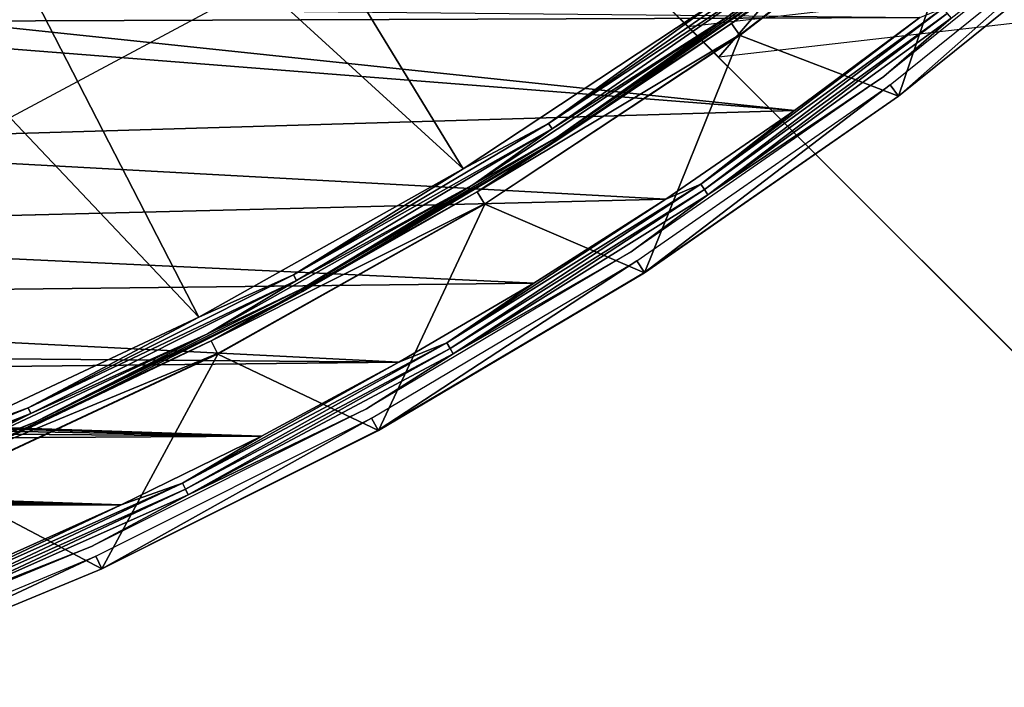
# Model space of a CAD drawing. Header units: millimetres. Extents: x -30.2 to 30.2, y -30.2 to 30.2.
# Tile 101 of 191: x 12 to 18.9, y -28.3 to -23.7. Entities that reach past the tile are written whole.
import ezdxf

# ---------------------------------------------------------------- set-up
doc = ezdxf.new("R2010")
doc.units = ezdxf.units.MM
doc.header["$LTSCALE"] = 81.481481
for name, color, linetype in [('1', 7, 'CONTINUOUS'), ('11', 7, 'CONTINUOUS'), ('242', 7, 'CONTINUOUS'), ('245', 7, 'CONTINUOUS'), ('247', 7, 'CONTINUOUS'), ('248', 7, 'CONTINUOUS'), ('249', 7, 'CONTINUOUS'), ('251', 7, 'CONTINUOUS'), ('252', 7, 'CONTINUOUS'), ('3', 7, 'CONTINUOUS'), ('5', 7, 'CONTINUOUS'), ('64', 7, 'CONTINUOUS'), ('66', 7, 'CONTINUOUS'), ('8', 7, 'CONTINUOUS'), ('81', 7, 'CONTINUOUS'), ('9', 7, 'CONTINUOUS')]:
    doc.layers.add(name, color=color, linetype=linetype)

msp = doc.modelspace()

# ---------------------------------------------------------------- linework, layer by layer
at = {"layer": '1', "color": 251, "linetype": 'Continuous', "true_color": 0x4c4c4c}
msp.add_3dface([(11.9331, -24.3601, 4.4), (-13.694, -23.4164, 4.4), (13.7402, -23.3893, 4.4), (11.9331, -24.3601, 4.4)], dxfattribs=at)
at = {"layer": '11', "color": 4, "linetype": 'Continuous'}
for points in [[(18.7115, -22.4842, -0.1983), (17.0203, -23.7901, -0.1983), (18.1271, -24.215, -119.7983), (18.7115, -22.4842, -0.1983)], [(19.8084, -22.8602, -119.7983), (18.7115, -22.4842, -0.1983), (18.1271, -24.215, -119.7983), (19.8084, -22.8602, -119.7983)], [(17.0203, -23.7901, -0.1983), (15.2384, -24.969, -0.1983), (16.3535, -25.4465, -119.7983), (17.0203, -23.7901, -0.1983)], [(18.1271, -24.215, -119.7983), (17.0203, -23.7901, -0.1983), (16.3535, -25.4465, -119.7983), (18.1271, -24.215, -119.7983)], [(15.2384, -24.969, -0.1983), (13.3751, -26.0147, -0.1983), (14.4965, -26.5483, -119.7983), (15.2384, -24.969, -0.1983)], [(16.3535, -25.4465, -119.7983), (15.2384, -24.969, -0.1983), (14.4965, -26.5483, -119.7983), (16.3535, -25.4465, -119.7983)], [(13.3751, -26.0147, -0.1983), (11.4405, -26.9216, -0.1983), (12.5656, -27.5148, -119.7983), (13.3751, -26.0147, -0.1983)], [(14.4965, -26.5483, -119.7983), (13.3751, -26.0147, -0.1983), (12.5656, -27.5148, -119.7983), (14.4965, -26.5483, -119.7983)], [(12.5656, -27.5148, -119.7983), (11.4405, -26.9216, -0.1983), (10.5707, -28.3412, -119.7983), (12.5656, -27.5148, -119.7983)]]:
    msp.add_3dface(points, dxfattribs=at)
at = {"layer": '242', "color": 25, "linetype": 'Continuous', "true_color": 0x996633}
for points in [[(20.455, -27.5261, -190.4393), (20.4921, -27.5632, -190.273), (13.6427, -20.7138, -212.3913), (20.455, -27.5261, -190.4393)], [(13.6427, -20.7138, -212.3913), (20.4921, -27.5632, -190.273), (20.1284, -27.1995, -190.2479), (13.6427, -20.7138, -212.3913)], [(13.9694, -21.0405, -212.5827), (20.455, -27.5261, -190.4393), (13.6427, -20.7138, -212.3913), (13.9694, -21.0405, -212.5827)], [(20.4761, -27.5472, -189.7559), (16.0945, -23.1656, -170.103), (15.7573, -22.8284, -170.2534), (20.4761, -27.5472, -189.7559)], [(20.139, -27.21, -189.9062), (20.4761, -27.5472, -189.7559), (15.7573, -22.8284, -170.2534), (20.139, -27.21, -189.9062)], [(15.9001, -22.9711, -168.9419), (16.3385, -23.4095, -169.009), (16.8712, -23.9423, -168.4308), (15.9001, -22.9711, -168.9419)], [(16.0027, -23.0738, -168.765), (15.9001, -22.9711, -168.9419), (16.8712, -23.9423, -168.4308), (16.0027, -23.0738, -168.765)], [(16.1232, -23.1943, -168.6123), (16.0027, -23.0738, -168.765), (16.8712, -23.9423, -168.4308), (16.1232, -23.1943, -168.6123)], [(16.656, -23.7271, -168.0341), (16.1232, -23.1943, -168.6123), (16.8712, -23.9423, -168.4308), (16.656, -23.7271, -168.0341)]]:
    msp.add_3dface(points, dxfattribs=at)
at = {"layer": '245', "color": 25, "linetype": 'Continuous', "true_color": 0x996633}
msp.add_3dface([(20.455, -27.5261, -190.4393), (13.9694, -21.0405, -212.5827), (27.5261, -20.455, -190.4393), (20.455, -27.5261, -190.4393)], dxfattribs=at)
at = {"layer": '247', "color": 25, "linetype": 'Continuous', "true_color": 0x996633}
msp.add_3dface([(16.0945, -23.1656, -170.103), (20.4761, -27.5472, -189.7559), (23.1656, -16.0945, -170.103), (16.0945, -23.1656, -170.103)], dxfattribs=at)
at = {"layer": '248', "color": 25, "linetype": 'Continuous', "true_color": 0x996633}
msp.add_3dface([(13.6427, -20.7138, -212.3913), (20.1284, -27.1995, -190.2479), (20.7138, -13.6427, -212.3913), (13.6427, -20.7138, -212.3913)], dxfattribs=at)
at = {"layer": '249', "color": 25, "linetype": 'Continuous', "true_color": 0x996633}
msp.add_3dface([(20.139, -27.21, -189.9062), (15.7573, -22.8284, -170.2534), (27.21, -20.139, -189.9062), (20.139, -27.21, -189.9062)], dxfattribs=at)
at = {"layer": '251', "color": 25, "linetype": 'Continuous', "true_color": 0x996633}
for points in [[(16.8712, -23.9423, -168.4308), (16.3385, -23.4095, -169.009), (23.4095, -16.3385, -169.009), (16.8712, -23.9423, -168.4308)], [(16.8712, -23.9423, -168.4308), (23.4095, -16.3385, -169.009), (19.4074, -23.65, -167.2133), (16.8712, -23.9423, -168.4308)]]:
    msp.add_3dface(points, dxfattribs=at)
at = {"layer": '252', "color": 25, "linetype": 'Continuous', "true_color": 0x996633}
msp.add_3dface([(16.1232, -23.1943, -168.6123), (16.656, -23.7271, -168.0341), (19.1922, -23.4348, -166.8166), (16.1232, -23.1943, -168.6123)], dxfattribs=at)
at = {"layer": '3', "color": 251, "linetype": 'Continuous', "true_color": 0x4c4c4c}
for points in [[(10.6051, -20.627, 6.367), (15.0875, -24.7219, 6.0125), (12.0824, -19.7978, 6.367), (10.6051, -20.627, 6.367)], [(15.0875, -24.7219, 6.0125), (16.8519, -23.5546, 6.0125), (12.0824, -19.7978, 6.367), (15.0875, -24.7219, 6.0125)], [(9.0711, -21.3461, 6.367), (13.2427, -25.7572, 6.0125), (10.6051, -20.627, 6.367), (9.0711, -21.3461, 6.367)], [(13.2427, -25.7572, 6.0125), (15.0875, -24.7219, 6.0125), (10.6051, -20.627, 6.367), (13.2427, -25.7572, 6.0125)], [(11.3272, -26.6552, 6.0125), (13.2427, -25.7572, 6.0125), (9.0711, -21.3461, 6.367), (11.3272, -26.6552, 6.0125)]]:
    msp.add_3dface(points, dxfattribs=at)
at = {"layer": '5', "color": 251, "linetype": 'Continuous', "true_color": 0x4c4c4c}
for points in [[(16.9603, -23.7062, 5.8165), (18.7082, -22.4802, 0.2035), (18.6455, -22.4049, 5.8165), (16.9603, -23.7062, 5.8165)], [(17.0173, -23.7858, 0.2035), (18.7082, -22.4802, 0.2035), (16.9603, -23.7062, 5.8165), (17.0173, -23.7858, 0.2035)], [(15.1846, -24.8809, 5.8165), (17.0173, -23.7858, 0.2035), (16.9603, -23.7062, 5.8165), (15.1846, -24.8809, 5.8165)], [(15.2357, -24.9646, 0.2035), (17.0173, -23.7858, 0.2035), (15.1846, -24.8809, 5.8165), (15.2357, -24.9646, 0.2035)], [(13.3279, -25.923, 5.8165), (15.2357, -24.9646, 0.2035), (15.1846, -24.8809, 5.8165), (13.3279, -25.923, 5.8165)], [(13.3727, -26.0101, 0.2035), (15.2357, -24.9646, 0.2035), (13.3279, -25.923, 5.8165), (13.3727, -26.0101, 0.2035)], [(11.4001, -26.8267, 5.8165), (13.3727, -26.0101, 0.2035), (13.3279, -25.923, 5.8165), (11.4001, -26.8267, 5.8165)], [(11.4384, -26.9169, 0.2035), (13.3727, -26.0101, 0.2035), (11.4001, -26.8267, 5.8165), (11.4384, -26.9169, 0.2035)]]:
    msp.add_3dface(points, dxfattribs=at)
at = {"layer": '64', "color": 251, "linetype": 'Continuous', "true_color": 0x4c4c4c}
for points in [[(11.4832, -23.6914, -126), (11.8269, -23.6023, -126), (18.2756, -23.6638, -126), (11.4832, -23.6914, -126)], [(11.152, -23.8223, -126), (11.4832, -23.6914, -126), (17.4003, -24.3149, -126), (11.152, -23.8223, -126)], [(17.4003, -24.3149, -126), (11.4832, -23.6914, -126), (18.2756, -23.6638, -126), (17.4003, -24.3149, -126)], [(9.4461, -24.5486, -126), (11.152, -23.8223, -126), (17.4003, -24.3149, -126), (9.4461, -24.5486, -126)], [(16.5029, -24.9326, -126), (9.4461, -24.5486, -126), (17.4003, -24.3149, -126), (16.5029, -24.9326, -126)], [(7.6986, -25.1515, -126), (9.4461, -24.5486, -126), (16.5029, -24.9326, -126), (7.6986, -25.1515, -126)], [(15.5814, -25.5185, -126), (7.6986, -25.1515, -126), (16.5029, -24.9326, -126), (15.5814, -25.5185, -126)], [(5.9086, -25.6311, -126), (7.6986, -25.1515, -126), (15.5814, -25.5185, -126), (5.9086, -25.6311, -126)], [(14.6391, -26.0706, -126), (5.9086, -25.6311, -126), (15.5814, -25.5185, -126), (14.6391, -26.0706, -126)], [(4.0937, -25.9828, -126), (5.9086, -25.6311, -126), (14.6391, -26.0706, -126), (4.0937, -25.9828, -126)], [(2.2532, -26.2067, -126), (4.0937, -25.9828, -126), (14.6391, -26.0706, -126), (2.2532, -26.2067, -126)], [(13.6792, -26.5869, -126), (2.2532, -26.2067, -126), (14.6391, -26.0706, -126), (13.6792, -26.5869, -126)], [(1.901, -26.2589, -126), (2.2532, -26.2067, -126), (13.6792, -26.5869, -126), (1.901, -26.2589, -126)], [(1.5587, -26.3537, -126), (1.901, -26.2589, -126), (13.6792, -26.5869, -126), (1.5587, -26.3537, -126)], [(1.2306, -26.4895, -126), (1.5587, -26.3537, -126), (13.6792, -26.5869, -126), (1.2306, -26.4895, -126)], [(0.9208, -26.665, -126), (1.2306, -26.4895, -126), (13.6792, -26.5869, -126), (0.9208, -26.665, -126)], [(12.7, -27.0681, -126), (0.9208, -26.665, -126), (13.6792, -26.5869, -126), (12.7, -27.0681, -126)], [(0.7063, -26.7833, -126), (0.9208, -26.665, -126), (12.7, -27.0681, -126), (0.7063, -26.7833, -126)], [(0.4799, -26.8686, -126), (0.7063, -26.7833, -126), (12.7, -27.0681, -126), (0.4799, -26.8686, -126)], [(0.242, -26.9208, -126), (0.4799, -26.8686, -126), (12.7, -27.0681, -126), (0.242, -26.9208, -126)], [(-12.6936, -27.0711, -126), (0, -26.9381, -126), (12.7, -27.0681, -126), (-12.6936, -27.0711, -126)], [(0, -26.9381, -126), (0.242, -26.9208, -126), (12.7, -27.0681, -126), (0, -26.9381, -126)], [(11.7015, -27.5145, -126), (-12.6936, -27.0711, -126), (12.7, -27.0681, -126), (11.7015, -27.5145, -126)]]:
    msp.add_3dface(points, dxfattribs=at)
at = {"layer": '66', "color": 251, "linetype": 'Continuous', "true_color": 0x4c4c4c}
for points in [[(19.6948, -22.729, -125.9283), (18.0232, -24.0761, -125.9283), (18.4927, -23.6696, -125.9588), (19.6948, -22.729, -125.9283)], [(16.7466, -24.8278, -125.9953), (18.2756, -23.6638, -126), (18.4377, -23.5991, -125.9953), (16.7466, -24.8278, -125.9953)], [(16.7466, -24.8278, -125.9953), (18.4377, -23.5991, -125.9953), (16.7726, -24.8663, -125.9814), (16.7466, -24.8278, -125.9953)], [(18.4377, -23.5991, -125.9953), (18.4663, -23.6358, -125.9814), (16.7726, -24.8663, -125.9814), (18.4377, -23.5991, -125.9953)], [(18.4663, -23.6358, -125.9814), (16.7965, -24.9019, -125.9588), (16.7726, -24.8663, -125.9814), (18.4663, -23.6358, -125.9814)], [(18.4927, -23.6696, -125.9588), (16.7965, -24.9019, -125.9588), (18.4663, -23.6358, -125.9814), (18.4927, -23.6696, -125.9588)], [(17.4003, -24.3149, -126), (18.2756, -23.6638, -126), (16.7466, -24.8278, -125.9953), (17.4003, -24.3149, -126)], [(18.4927, -23.6696, -125.9588), (18.0232, -24.0761, -125.9283), (16.7965, -24.9019, -125.9588), (18.4927, -23.6696, -125.9588)], [(18.0232, -24.0761, -125.9283), (16.2597, -25.3006, -125.9283), (16.7965, -24.9019, -125.9588), (18.0232, -24.0761, -125.9283)], [(16.5029, -24.9326, -126), (17.4003, -24.3149, -126), (16.7466, -24.8278, -125.9953), (16.5029, -24.9326, -126)], [(14.9739, -25.9355, -125.9953), (16.5029, -24.9326, -126), (16.7466, -24.8278, -125.9953), (14.9739, -25.9355, -125.9953)], [(14.9739, -25.9355, -125.9953), (16.7466, -24.8278, -125.9953), (14.9971, -25.9758, -125.9814), (14.9739, -25.9355, -125.9953)], [(16.7466, -24.8278, -125.9953), (16.7726, -24.8663, -125.9814), (14.9971, -25.9758, -125.9814), (16.7466, -24.8278, -125.9953)], [(16.7726, -24.8663, -125.9814), (15.0186, -26.0129, -125.9588), (14.9971, -25.9758, -125.9814), (16.7726, -24.8663, -125.9814)], [(16.7965, -24.9019, -125.9588), (15.0186, -26.0129, -125.9588), (16.7726, -24.8663, -125.9814), (16.7965, -24.9019, -125.9588)], [(15.5814, -25.5185, -126), (16.5029, -24.9326, -126), (14.9739, -25.9355, -125.9953), (15.5814, -25.5185, -126)], [(16.7965, -24.9019, -125.9588), (16.2597, -25.3006, -125.9283), (15.0186, -26.0129, -125.9588), (16.7965, -24.9019, -125.9588)], [(16.2597, -25.3006, -125.9283), (14.4133, -26.396, -125.9283), (15.0186, -26.0129, -125.9588), (16.2597, -25.3006, -125.9283)], [(14.6391, -26.0706, -126), (15.5814, -25.5185, -126), (14.9739, -25.9355, -125.9953), (14.6391, -26.0706, -126)], [(13.1282, -26.9168, -125.9953), (14.6391, -26.0706, -126), (14.9739, -25.9355, -125.9953), (13.1282, -26.9168, -125.9953)], [(13.1282, -26.9168, -125.9953), (14.9739, -25.9355, -125.9953), (13.1486, -26.9586, -125.9814), (13.1282, -26.9168, -125.9953)], [(14.9739, -25.9355, -125.9953), (14.9971, -25.9758, -125.9814), (13.1486, -26.9586, -125.9814), (14.9739, -25.9355, -125.9953)], [(14.9971, -25.9758, -125.9814), (13.1674, -26.9972, -125.9588), (13.1486, -26.9586, -125.9814), (14.9971, -25.9758, -125.9814)], [(15.0186, -26.0129, -125.9588), (13.1674, -26.9972, -125.9588), (14.9971, -25.9758, -125.9814), (15.0186, -26.0129, -125.9588)], [(15.0186, -26.0129, -125.9588), (14.4133, -26.396, -125.9283), (13.1674, -26.9972, -125.9588), (15.0186, -26.0129, -125.9588)], [(13.6792, -26.5869, -126), (14.6391, -26.0706, -126), (13.1282, -26.9168, -125.9953), (13.6792, -26.5869, -126)], [(14.4133, -26.396, -125.9283), (12.4935, -27.357, -125.9283), (13.1674, -26.9972, -125.9588), (14.4133, -26.396, -125.9283)], [(12.7, -27.0681, -126), (13.6792, -26.5869, -126), (13.1282, -26.9168, -125.9953), (12.7, -27.0681, -126)], [(11.2186, -27.7671, -125.9953), (12.7, -27.0681, -126), (13.1282, -26.9168, -125.9953), (11.2186, -27.7671, -125.9953)], [(11.2186, -27.7671, -125.9953), (13.1282, -26.9168, -125.9953), (11.236, -27.8101, -125.9814), (11.2186, -27.7671, -125.9953)], [(13.1282, -26.9168, -125.9953), (13.1486, -26.9586, -125.9814), (11.236, -27.8101, -125.9814), (13.1282, -26.9168, -125.9953)], [(13.1486, -26.9586, -125.9814), (11.2521, -27.8499, -125.9588), (11.236, -27.8101, -125.9814), (13.1486, -26.9586, -125.9814)], [(13.1674, -26.9972, -125.9588), (11.2521, -27.8499, -125.9588), (13.1486, -26.9586, -125.9814), (13.1674, -26.9972, -125.9588)], [(13.1674, -26.9972, -125.9588), (12.4935, -27.357, -125.9283), (11.2521, -27.8499, -125.9588), (13.1674, -26.9972, -125.9588)], [(11.7015, -27.5145, -126), (12.7, -27.0681, -126), (11.2186, -27.7671, -125.9953), (11.7015, -27.5145, -126)], [(12.4935, -27.357, -125.9283), (10.5101, -28.1786, -125.9283), (11.2521, -27.8499, -125.9588), (12.4935, -27.357, -125.9283)]]:
    msp.add_3dface(points, dxfattribs=at)
at = {"layer": '8', "color": 251, "linetype": 'Continuous', "true_color": 0x4c4c4c}
for points in [[(17.3854, -23.2242, 6.0031), (16.8519, -23.5546, 6.0125), (15.6843, -24.4053, 6.0031), (17.3854, -23.2242, 6.0031)], [(17.3854, -23.2242, 6.0031), (15.6843, -24.4053, 6.0031), (17.4122, -23.26, 5.9821), (17.3854, -23.2242, 6.0031)], [(17.4122, -23.26, 5.9821), (15.6843, -24.4053, 6.0031), (15.7085, -24.4429, 5.9821), (17.4122, -23.26, 5.9821)], [(17.4122, -23.26, 5.9821), (15.7085, -24.4429, 5.9821), (16.9283, -23.6614, 5.9508), (17.4122, -23.26, 5.9821)], [(16.8519, -23.5546, 6.0125), (15.0875, -24.7219, 6.0125), (15.6843, -24.4053, 6.0031), (16.8519, -23.5546, 6.0125)], [(16.9283, -23.6614, 5.9508), (15.7085, -24.4429, 5.9821), (15.156, -24.834, 5.9508), (16.9283, -23.6614, 5.9508)], [(15.6843, -24.4053, 6.0031), (15.0875, -24.7219, 6.0125), (13.9033, -25.462, 6.0031), (15.6843, -24.4053, 6.0031)], [(15.6843, -24.4053, 6.0031), (13.9033, -25.462, 6.0031), (15.7085, -24.4429, 5.9821), (15.6843, -24.4053, 6.0031)], [(15.7085, -24.4429, 5.9821), (13.9033, -25.462, 6.0031), (13.9247, -25.5013, 5.9821), (15.7085, -24.4429, 5.9821)], [(15.7085, -24.4429, 5.9821), (13.9247, -25.5013, 5.9821), (15.156, -24.834, 5.9508), (15.7085, -24.4429, 5.9821)], [(15.0875, -24.7219, 6.0125), (13.2427, -25.7572, 6.0125), (13.9033, -25.462, 6.0031), (15.0875, -24.7219, 6.0125)], [(15.156, -24.834, 5.9508), (13.9247, -25.5013, 5.9821), (13.3028, -25.874, 5.9508), (15.156, -24.834, 5.9508)], [(13.9033, -25.462, 6.0031), (13.2427, -25.7572, 6.0125), (12.0514, -26.389, 6.0031), (13.9033, -25.462, 6.0031)], [(13.9033, -25.462, 6.0031), (12.0514, -26.389, 6.0031), (13.9247, -25.5013, 5.9821), (13.9033, -25.462, 6.0031)], [(13.9247, -25.5013, 5.9821), (12.0514, -26.389, 6.0031), (12.07, -26.4297, 5.9821), (13.9247, -25.5013, 5.9821)], [(13.9247, -25.5013, 5.9821), (12.07, -26.4297, 5.9821), (13.3028, -25.874, 5.9508), (13.9247, -25.5013, 5.9821)], [(13.2427, -25.7572, 6.0125), (11.3272, -26.6552, 6.0125), (12.0514, -26.389, 6.0031), (13.2427, -25.7572, 6.0125)], [(13.3028, -25.874, 5.9508), (12.07, -26.4297, 5.9821), (11.3786, -26.7761, 5.9508), (13.3028, -25.874, 5.9508)], [(12.0514, -26.389, 6.0031), (11.3272, -26.6552, 6.0125), (10.1382, -27.1815, 6.0031), (12.0514, -26.389, 6.0031)], [(12.0514, -26.389, 6.0031), (10.1382, -27.1815, 6.0031), (12.07, -26.4297, 5.9821), (12.0514, -26.389, 6.0031)], [(12.07, -26.4297, 5.9821), (10.1382, -27.1815, 6.0031), (10.1538, -27.2234, 5.9821), (12.07, -26.4297, 5.9821)], [(12.07, -26.4297, 5.9821), (10.1538, -27.2234, 5.9821), (11.3786, -26.7761, 5.9508), (12.07, -26.4297, 5.9821)]]:
    msp.add_3dface(points, dxfattribs=at)
at = {"layer": '81', "color": 251, "linetype": 'Continuous', "true_color": 0x4c4c4c}
for points in [[(18.068, -24.136, -125.7544), (19.7438, -22.7855, -125.7544), (18.126, -24.2135, -120.2035), (18.068, -24.136, -125.7544)], [(18.126, -24.2135, -120.2035), (19.7438, -22.7855, -125.7544), (19.8072, -22.8587, -120.2035), (18.126, -24.2135, -120.2035)], [(16.3001, -25.3634, -125.7544), (18.068, -24.136, -125.7544), (16.3525, -25.4449, -120.2035), (16.3001, -25.3634, -125.7544)], [(16.3525, -25.4449, -120.2035), (18.068, -24.136, -125.7544), (18.126, -24.2135, -120.2035), (16.3525, -25.4449, -120.2035)], [(14.4491, -26.4616, -125.7544), (16.3001, -25.3634, -125.7544), (14.4956, -26.5467, -120.2035), (14.4491, -26.4616, -125.7544)], [(14.4956, -26.5467, -120.2035), (16.3001, -25.3634, -125.7544), (16.3525, -25.4449, -120.2035), (14.4956, -26.5467, -120.2035)], [(12.5246, -27.425, -125.7544), (14.4491, -26.4616, -125.7544), (12.5648, -27.5131, -120.2035), (12.5246, -27.425, -125.7544)], [(12.5648, -27.5131, -120.2035), (14.4491, -26.4616, -125.7544), (14.4956, -26.5467, -120.2035), (12.5648, -27.5131, -120.2035)], [(10.5362, -28.2486, -125.7544), (12.5246, -27.425, -125.7544), (10.5701, -28.3394, -120.2035), (10.5362, -28.2486, -125.7544)], [(10.5701, -28.3394, -120.2035), (12.5246, -27.425, -125.7544), (12.5648, -27.5131, -120.2035), (10.5701, -28.3394, -120.2035)]]:
    msp.add_3dface(points, dxfattribs=at)
at = {"layer": '9', "color": 251, "linetype": 'Continuous', "true_color": 0x4c4c4c}
for points in [[(16.9603, -23.7062, 5.8165), (18.6455, -22.4049, 5.8165), (17.4639, -23.329, 5.8653), (16.9603, -23.7062, 5.8165)], [(17.4526, -23.314, 5.9111), (16.9283, -23.6614, 5.9508), (15.745, -24.4997, 5.9111), (17.4526, -23.314, 5.9111)], [(17.4639, -23.329, 5.8653), (17.4526, -23.314, 5.9111), (15.745, -24.4997, 5.9111), (17.4639, -23.329, 5.8653)], [(15.7551, -24.5154, 5.8653), (17.4639, -23.329, 5.8653), (15.745, -24.4997, 5.9111), (15.7551, -24.5154, 5.8653)], [(15.7551, -24.5154, 5.8653), (16.9603, -23.7062, 5.8165), (17.4639, -23.329, 5.8653), (15.7551, -24.5154, 5.8653)], [(16.9283, -23.6614, 5.9508), (15.156, -24.834, 5.9508), (15.745, -24.4997, 5.9111), (16.9283, -23.6614, 5.9508)], [(15.1846, -24.8809, 5.8165), (16.9603, -23.7062, 5.8165), (15.7551, -24.5154, 5.8653), (15.1846, -24.8809, 5.8165)], [(15.745, -24.4997, 5.9111), (15.156, -24.834, 5.9508), (13.9571, -25.5605, 5.9111), (15.745, -24.4997, 5.9111)], [(15.7551, -24.5154, 5.8653), (15.745, -24.4997, 5.9111), (13.9571, -25.5605, 5.9111), (15.7551, -24.5154, 5.8653)], [(13.9661, -25.5769, 5.8653), (15.7551, -24.5154, 5.8653), (13.9571, -25.5605, 5.9111), (13.9661, -25.5769, 5.8653)], [(13.9661, -25.5769, 5.8653), (15.1846, -24.8809, 5.8165), (15.7551, -24.5154, 5.8653), (13.9661, -25.5769, 5.8653)], [(15.156, -24.834, 5.9508), (13.3028, -25.874, 5.9508), (13.9571, -25.5605, 5.9111), (15.156, -24.834, 5.9508)], [(13.3279, -25.923, 5.8165), (15.1846, -24.8809, 5.8165), (13.9661, -25.5769, 5.8653), (13.3279, -25.923, 5.8165)], [(13.9571, -25.5605, 5.9111), (13.3028, -25.874, 5.9508), (12.0981, -26.491, 5.9111), (13.9571, -25.5605, 5.9111)], [(13.9661, -25.5769, 5.8653), (13.9571, -25.5605, 5.9111), (12.0981, -26.491, 5.9111), (13.9661, -25.5769, 5.8653)], [(12.1058, -26.5081, 5.8653), (13.9661, -25.5769, 5.8653), (12.0981, -26.491, 5.9111), (12.1058, -26.5081, 5.8653)], [(12.1058, -26.5081, 5.8653), (13.3279, -25.923, 5.8165), (13.9661, -25.5769, 5.8653), (12.1058, -26.5081, 5.8653)], [(13.3028, -25.874, 5.9508), (11.3786, -26.7761, 5.9508), (12.0981, -26.491, 5.9111), (13.3028, -25.874, 5.9508)], [(11.4001, -26.8267, 5.8165), (13.3279, -25.923, 5.8165), (12.1058, -26.5081, 5.8653), (11.4001, -26.8267, 5.8165)], [(12.0981, -26.491, 5.9111), (11.3786, -26.7761, 5.9508), (10.1774, -27.2866, 5.9111), (12.0981, -26.491, 5.9111)], [(12.1058, -26.5081, 5.8653), (12.0981, -26.491, 5.9111), (10.1774, -27.2866, 5.9111), (12.1058, -26.5081, 5.8653)], [(10.1839, -27.3042, 5.8653), (12.1058, -26.5081, 5.8653), (10.1774, -27.2866, 5.9111), (10.1839, -27.3042, 5.8653)], [(10.1839, -27.3042, 5.8653), (11.4001, -26.8267, 5.8165), (12.1058, -26.5081, 5.8653), (10.1839, -27.3042, 5.8653)]]:
    msp.add_3dface(points, dxfattribs=at)

doc.saveas('drawing.dxf')
